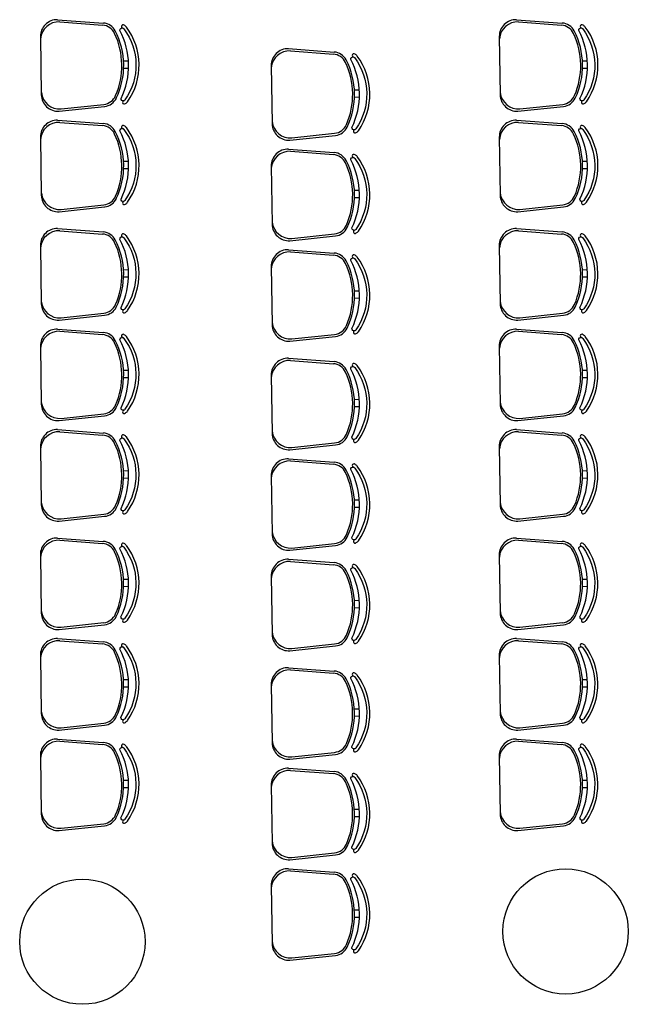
# Model space of a CAD drawing. Header units: millimetres. Extents: x 0 to 1189, y 0 to 841.
# Tile 43 of 58: x 654 to 712, y 531 to 625. Entities that reach past the tile are written whole.
import ezdxf

# ---------------------------------------------------------------- set-up
doc = ezdxf.new("R2010")
doc.units = ezdxf.units.MM
doc.header["$LTSCALE"] = 8
doc.layers.add('- LAYOUT', color=8, linetype='Continuous')
doc.layers.add('ARQ_LAY_MOB', color=8, linetype='Continuous')

msp = doc.modelspace()

# ---------------------------------------------------------------- linework, layer by layer
at = {"layer": '- LAYOUT'}
for centre in [(705.806, 537.559), (659.558, 536.572)]:
    msp.add_circle(centre, 6, dxfattribs=at)
at = {"layer": 'ARQ_LAY_MOB', "linetype": 'ByBlock'}
for p, q in [((657.185, 624.909), (661.564, 624.586)), ((657.388, 624.703), (661.486, 624.388)), ((701.106, 624.909), (705.485, 624.586)), ((701.309, 624.703), (705.407, 624.388)), ((655.538, 623.285), (655.626, 617.714)), ((699.459, 623.285), (699.547, 617.714)), ((679.278, 622.134), (683.658, 621.81)), ((679.482, 621.928), (683.58, 621.612)), ((663.497, 620.974), (663.967, 620.981)), ((707.418, 620.974), (707.888, 620.981)), ((663.508, 620.274), (663.978, 620.281)), ((677.632, 620.509), (677.719, 614.938)), ((707.429, 620.274), (707.899, 620.281)), ((685.591, 618.198), (686.061, 618.205)), ((685.602, 617.498), (686.072, 617.506)), ((657.322, 616.142), (661.689, 616.602)), ((657.519, 616.354), (661.605, 616.798)), ((701.243, 616.142), (705.611, 616.602)), ((701.44, 616.354), (705.526, 616.798)), ((657.185, 615.279), (661.564, 614.956)), ((701.106, 615.279), (705.485, 614.956)), ((657.388, 615.073), (661.486, 614.758)), ((701.309, 615.073), (705.407, 614.758)), ((655.538, 613.655), (655.626, 608.084)), ((679.416, 613.366), (683.783, 613.827)), ((679.613, 613.579), (683.699, 614.023)), ((699.459, 613.655), (699.547, 608.084)), ((679.278, 612.504), (683.658, 612.18)), ((679.482, 612.298), (683.58, 611.982)), ((663.497, 611.344), (663.967, 611.351)), ((707.418, 611.344), (707.888, 611.351)), ((663.508, 610.644), (663.978, 610.651)), ((677.632, 610.879), (677.719, 605.308)), ((707.429, 610.644), (707.899, 610.651)), ((685.591, 608.568), (686.061, 608.575)), ((685.602, 607.868), (686.072, 607.875)), ((657.322, 606.512), (661.689, 606.972)), ((657.519, 606.724), (661.605, 607.168)), ((701.243, 606.512), (705.611, 606.972)), ((701.44, 606.724), (705.526, 607.168)), ((657.183, 604.894), (661.562, 604.571)), ((701.104, 604.894), (705.483, 604.571)), ((657.386, 604.688), (661.484, 604.373)), ((679.416, 603.736), (683.783, 604.197)), ((679.613, 603.949), (683.699, 604.392)), ((701.307, 604.688), (705.405, 604.373)), ((655.536, 603.269), (655.624, 597.699)), ((679.278, 602.873), (683.658, 602.55)), ((699.457, 603.269), (699.545, 597.699)), ((679.482, 602.667), (683.58, 602.352)), ((663.495, 600.958), (663.965, 600.966)), ((677.632, 601.249), (677.719, 595.678)), ((707.416, 600.958), (707.886, 600.966)), ((663.506, 600.258), (663.976, 600.266)), ((707.427, 600.258), (707.897, 600.266)), ((685.591, 598.938), (686.061, 598.945)), ((685.602, 598.238), (686.072, 598.245)), ((657.32, 596.127), (661.688, 596.587)), ((657.517, 596.339), (661.603, 596.783)), ((701.241, 596.127), (705.609, 596.587)), ((701.438, 596.339), (705.525, 596.783)), ((657.183, 595.264), (661.562, 594.941)), ((657.386, 595.058), (661.484, 594.742)), ((679.416, 594.106), (683.783, 594.567)), ((679.613, 594.318), (683.699, 594.762)), ((701.104, 595.264), (705.483, 594.941)), ((701.307, 595.058), (705.405, 594.742)), ((655.536, 593.639), (655.624, 588.069)), ((699.457, 593.639), (699.545, 588.069)), ((679.278, 592.47), (683.658, 592.147)), ((679.482, 592.264), (683.58, 591.949)), ((663.495, 591.328), (663.965, 591.336)), ((663.506, 590.628), (663.976, 590.636)), ((677.632, 590.846), (677.719, 585.275)), ((707.416, 591.328), (707.886, 591.336)), ((707.427, 590.628), (707.897, 590.636)), ((685.591, 588.535), (686.061, 588.542)), ((685.602, 587.835), (686.072, 587.842)), ((657.32, 586.497), (661.688, 586.957)), ((657.517, 586.709), (661.603, 587.153)), ((701.241, 586.497), (705.609, 586.957)), ((701.438, 586.709), (705.525, 587.153)), ((657.183, 585.634), (661.562, 585.31)), ((657.386, 585.428), (661.484, 585.112)), ((701.104, 585.634), (705.483, 585.31)), ((701.307, 585.428), (705.405, 585.112)), ((655.536, 584.009), (655.624, 578.438)), ((679.416, 583.703), (683.783, 584.164)), ((679.613, 583.915), (683.699, 584.359)), ((699.457, 584.009), (699.545, 578.438)), ((679.278, 582.84), (683.658, 582.517)), ((679.482, 582.634), (683.58, 582.319)), ((663.495, 581.698), (663.965, 581.706)), ((677.632, 581.216), (677.719, 575.645)), ((707.416, 581.698), (707.886, 581.706)), ((663.506, 580.998), (663.976, 581.006)), ((707.427, 580.998), (707.897, 581.006)), ((685.591, 578.905), (686.061, 578.912)), ((657.517, 577.079), (661.603, 577.523)), ((685.602, 578.205), (686.072, 578.212)), ((701.438, 577.079), (705.525, 577.523)), ((657.32, 576.867), (661.688, 577.327)), ((701.241, 576.867), (705.609, 577.327)), ((657.181, 575.249), (661.56, 574.925)), ((657.384, 575.043), (661.482, 574.727)), ((679.416, 574.073), (683.783, 574.534)), ((679.613, 574.285), (683.699, 574.729)), ((701.102, 575.249), (705.481, 574.925)), ((701.305, 575.043), (705.403, 574.727)), ((655.534, 573.624), (655.622, 568.053)), ((699.455, 573.624), (699.543, 568.053)), ((679.278, 573.21), (683.658, 572.887)), ((679.482, 573.004), (683.58, 572.689)), ((663.493, 571.313), (663.963, 571.32)), ((677.632, 571.586), (677.719, 566.015)), ((707.414, 571.313), (707.884, 571.32)), ((663.504, 570.613), (663.974, 570.621)), ((707.425, 570.613), (707.895, 570.621)), ((685.591, 569.275), (686.061, 569.282)), ((685.602, 568.575), (686.072, 568.582)), ((657.515, 566.694), (661.601, 567.138)), ((701.436, 566.694), (705.523, 567.138)), ((657.318, 566.481), (661.686, 566.942)), ((701.239, 566.481), (705.607, 566.942)), ((657.181, 565.619), (661.56, 565.295)), ((657.384, 565.413), (661.482, 565.097)), ((679.613, 564.655), (683.699, 565.099)), ((701.102, 565.619), (705.481, 565.295)), ((701.305, 565.413), (705.403, 565.097)), ((679.416, 564.443), (683.783, 564.904)), ((655.534, 563.994), (655.622, 558.423)), ((699.455, 563.994), (699.543, 558.423)), ((679.276, 562.825), (683.656, 562.502)), ((679.48, 562.619), (683.578, 562.304)), ((663.493, 561.683), (663.963, 561.69)), ((707.414, 561.683), (707.884, 561.69)), ((663.504, 560.983), (663.974, 560.99)), ((677.63, 561.201), (677.717, 555.63)), ((707.425, 560.983), (707.895, 560.99)), ((685.589, 558.889), (686.059, 558.897)), ((685.6, 558.19), (686.07, 558.197)), ((657.318, 556.851), (661.686, 557.312)), ((657.515, 557.064), (661.601, 557.507)), ((701.239, 556.851), (705.607, 557.312)), ((701.436, 557.064), (705.523, 557.507)), ((657.181, 555.988), (661.56, 555.665)), ((657.384, 555.782), (661.482, 555.467)), ((701.102, 555.988), (705.481, 555.665)), ((701.305, 555.782), (705.403, 555.467)), ((679.611, 554.27), (683.697, 554.714)), ((655.534, 554.364), (655.622, 548.793)), ((679.414, 554.058), (683.781, 554.518)), ((699.455, 554.364), (699.543, 548.793)), ((679.276, 553.195), (683.656, 552.872)), ((679.48, 552.989), (683.578, 552.674)), ((663.493, 552.053), (663.963, 552.06)), ((707.414, 552.053), (707.884, 552.06)), ((663.504, 551.353), (663.974, 551.36)), ((677.63, 551.57), (677.717, 546)), ((707.425, 551.353), (707.895, 551.36)), ((685.589, 549.259), (686.059, 549.267)), ((685.6, 548.559), (686.07, 548.567)), ((657.318, 547.221), (661.686, 547.682)), ((657.515, 547.434), (661.601, 547.877)), ((701.239, 547.221), (705.607, 547.682)), ((701.436, 547.434), (705.523, 547.877)), ((679.414, 544.428), (683.781, 544.888)), ((679.611, 544.64), (683.697, 545.084)), ((679.276, 543.565), (683.656, 543.242)), ((679.48, 543.359), (683.578, 543.043)), ((677.63, 541.94), (677.717, 536.37)), ((685.589, 539.629), (686.059, 539.637)), ((685.6, 538.929), (686.07, 538.937)), ((679.414, 534.798), (683.781, 535.258)), ((679.611, 535.01), (683.697, 535.454))]:
    msp.add_line(p, q, dxfattribs=at)
for points in [[(663.256, 617.358, 0.237888), (663.154, 623.88, -0.605717), (663.433, 624.099, -0.122717), (663.528, 624.024, -0.323529), (663.634, 617.225, -0.122717), (663.542, 617.148, -0.605717)], [(707.177, 617.358, 0.237888), (707.075, 623.88, -0.605717), (707.354, 624.099, -0.122717), (707.449, 624.024, -0.323529), (707.555, 617.225, -0.122717), (707.463, 617.148, -0.605717)], [(685.35, 614.582, 0.237888), (685.248, 621.105, -0.605717), (685.526, 621.324, -0.122717), (685.621, 621.249, -0.323529), (685.728, 614.45, -0.122717), (685.635, 614.372, -0.605717)], [(663.256, 607.728, 0.237888), (663.154, 614.25, -0.605717), (663.433, 614.469, -0.122717), (663.528, 614.394, -0.323529), (663.634, 607.595, -0.122717), (663.542, 607.517, -0.605717)], [(707.177, 607.728, 0.237888), (707.075, 614.25, -0.605717), (707.354, 614.469, -0.122717), (707.449, 614.394, -0.323529), (707.555, 607.595, -0.122717), (707.463, 607.517, -0.605717)], [(685.35, 604.952, 0.237888), (685.248, 611.475, -0.605717), (685.526, 611.694, -0.122717), (685.621, 611.619, -0.323529), (685.728, 604.82, -0.122717), (685.635, 604.742, -0.605717)], [(663.254, 597.342, 0.237888), (663.152, 603.865, -0.605717), (663.431, 604.084, -0.122717), (663.526, 604.009, -0.323529), (663.632, 597.21, -0.122717), (663.54, 597.132, -0.605717)], [(707.175, 597.342, 0.237888), (707.073, 603.865, -0.605717), (707.352, 604.084, -0.122717), (707.447, 604.009, -0.323529), (707.553, 597.21, -0.122717), (707.461, 597.132, -0.605717)], [(685.35, 595.322, 0.237888), (685.248, 601.845, -0.605717), (685.526, 602.064, -0.122717), (685.621, 601.989, -0.323529), (685.728, 595.19, -0.122717), (685.635, 595.112, -0.605717)], [(663.254, 587.712, 0.237888), (663.152, 594.235, -0.605717), (663.431, 594.454, -0.122717), (663.526, 594.379, -0.323529), (663.632, 587.58, -0.122717), (663.54, 587.502, -0.605717)], [(707.175, 587.712, 0.237888), (707.073, 594.235, -0.605717), (707.352, 594.454, -0.122717), (707.447, 594.379, -0.323529), (707.553, 587.58, -0.122717), (707.461, 587.502, -0.605717)], [(685.35, 584.919, 0.237888), (685.248, 591.441, -0.605717), (685.526, 591.66, -0.122717), (685.621, 591.586, -0.323529), (685.728, 584.786, -0.122717), (685.635, 584.709, -0.605717)], [(663.254, 578.082, 0.237888), (663.152, 584.605, -0.605717), (663.431, 584.824, -0.122717), (663.526, 584.749, -0.323529), (663.632, 577.95, -0.122717), (663.54, 577.872, -0.605717)], [(707.175, 578.082, 0.237888), (707.073, 584.605, -0.605717), (707.352, 584.824, -0.122717), (707.447, 584.749, -0.323529), (707.553, 577.95, -0.122717), (707.461, 577.872, -0.605717)], [(685.35, 575.289, 0.237888), (685.248, 581.811, -0.605717), (685.526, 582.03, -0.122717), (685.621, 581.956, -0.323529), (685.728, 575.156, -0.122717), (685.635, 575.079, -0.605717)], [(663.252, 567.697, 0.237888), (663.15, 574.22, -0.605717), (663.429, 574.439, -0.122717), (663.524, 574.364, -0.323529), (663.63, 567.565, -0.122717), (663.538, 567.487, -0.605717)], [(707.173, 567.697, 0.237888), (707.071, 574.22, -0.605717), (707.35, 574.439, -0.122717), (707.445, 574.364, -0.323529), (707.551, 567.565, -0.122717), (707.459, 567.487, -0.605717)], [(685.35, 565.659, 0.237888), (685.248, 572.181, -0.605717), (685.526, 572.4, -0.122717), (685.621, 572.325, -0.323529), (685.728, 565.526, -0.122717), (685.635, 565.449, -0.605717)], [(663.252, 558.067, 0.237888), (663.15, 564.59, -0.605717), (663.429, 564.809, -0.122717), (663.524, 564.734, -0.323529), (663.63, 557.935, -0.122717), (663.538, 557.857, -0.605717)], [(707.173, 558.067, 0.237888), (707.071, 564.59, -0.605717), (707.35, 564.809, -0.122717), (707.445, 564.734, -0.323529), (707.551, 557.935, -0.122717), (707.459, 557.857, -0.605717)], [(685.348, 555.274, 0.237888), (685.246, 561.796, -0.605717), (685.524, 562.015, -0.122717), (685.619, 561.94, -0.323529), (685.726, 555.141, -0.122717), (685.633, 555.063, -0.605717)], [(663.252, 548.437, 0.237888), (663.15, 554.96, -0.605717), (663.429, 555.179, -0.122717), (663.524, 555.104, -0.323529), (663.63, 548.305, -0.122717), (663.538, 548.227, -0.605717)], [(707.173, 548.437, 0.237888), (707.071, 554.96, -0.605717), (707.35, 555.179, -0.122717), (707.445, 555.104, -0.323529), (707.551, 548.305, -0.122717), (707.459, 548.227, -0.605717)], [(685.348, 545.644, 0.237888), (685.246, 552.166, -0.605717), (685.524, 552.385, -0.122717), (685.619, 552.31, -0.323529), (685.726, 545.511, -0.122717), (685.633, 545.433, -0.605717)], [(685.348, 536.013, 0.237888), (685.246, 542.536, -0.605717), (685.524, 542.755, -0.122717), (685.619, 542.68, -0.323529), (685.726, 535.881, -0.122717), (685.633, 535.803, -0.605717)]]:
    msp.add_lwpolyline(points, format="xyb", close=True, dxfattribs=at)
for centre, radius, start, end in [((657.138, 623.31), 1.6, 88.33056, 180.8998), ((657.315, 622.93), 1.774, 87.64757, 175.30731), ((661.461, 623.19), 1.4, 27.2951, 85.77855), ((701.059, 623.31), 1.6, 88.33056, 180.8998), ((701.236, 622.93), 1.774, 87.64757, 175.30731), ((705.382, 623.19), 1.4, 27.2951, 85.77855), ((661.379, 622.992), 1.4, 25.16372, 85.59991), ((656.09, 620.507), 7.243, 336.63589, 25.16372), ((656.268, 620.51), 7.243, 334.50451, 27.2951), ((663.446, 624.261), 0.156, 45.57426, 241.08892), ((663.33, 623.871), 0.25, 37.7697, 65.75434), ((663.33, 623.871), 0.55, 37.44267, 65.75434), ((658.877, 620.551), 6.105, 325.02359, 36.77601), ((705.3, 622.992), 1.4, 25.16372, 85.59991), ((700.011, 620.507), 7.243, 336.63589, 25.16372), ((700.189, 620.51), 7.243, 334.50451, 27.2951), ((707.367, 624.261), 0.156, 45.57426, 241.08892), ((707.251, 623.871), 0.25, 37.7697, 65.75434), ((707.251, 623.871), 0.55, 37.44267, 65.75434), ((702.798, 620.551), 6.105, 325.02359, 36.77601), ((679.232, 620.534), 1.6, 88.33056, 180.8998), ((679.409, 620.155), 1.774, 87.64757, 175.30731), ((683.555, 620.414), 1.4, 27.2951, 85.77855), ((683.472, 620.216), 1.4, 25.16372, 85.59991), ((678.184, 617.732), 7.243, 336.63589, 25.16372), ((678.362, 617.734), 7.243, 334.50451, 27.2951), ((685.54, 621.486), 0.156, 45.57426, 241.08892), ((685.424, 621.096), 0.25, 37.7697, 65.75434), ((685.424, 621.096), 0.55, 37.44267, 65.75434), ((680.971, 617.775), 6.105, 325.02359, 36.77601), ((657.391, 618.124), 1.774, 186.49229, 274.15203), ((701.312, 618.124), 1.774, 186.49229, 274.15203), ((657.225, 617.739), 1.6, 180.8998, 273.46904), ((661.454, 618.19), 1.4, 276.1997, 336.63589), ((661.543, 617.995), 1.4, 276.02105, 334.50451), ((663.561, 616.986), 0.156, 120.71068, 316.22534), ((663.432, 617.372), 0.55, 296.04526, 324.35693), ((701.147, 617.739), 1.6, 180.8998, 273.46904), ((705.375, 618.19), 1.4, 276.1997, 336.63589), ((705.464, 617.995), 1.4, 276.02105, 334.50451), ((707.482, 616.986), 0.156, 120.71068, 316.22534), ((707.353, 617.372), 0.55, 296.04526, 324.35693), ((657.138, 613.68), 1.6, 88.33056, 180.8998), ((679.484, 615.348), 1.774, 186.49229, 274.15203), ((701.059, 613.68), 1.6, 88.33056, 180.8998), ((657.315, 613.3), 1.774, 87.64757, 175.30731), ((661.379, 613.362), 1.4, 25.16372, 85.59991), ((661.461, 613.56), 1.4, 27.2951, 85.77855), ((656.268, 610.88), 7.243, 334.50451, 27.2951), ((663.446, 614.631), 0.156, 45.57426, 241.08892), ((663.33, 614.241), 0.25, 37.7697, 65.75434), ((663.33, 614.241), 0.55, 37.44267, 65.75434), ((658.877, 610.921), 6.105, 325.02359, 36.77601), ((679.319, 614.963), 1.6, 180.8998, 273.46904), ((683.548, 615.414), 1.4, 276.1997, 336.63589), ((683.636, 615.219), 1.4, 276.02105, 334.50451), ((685.654, 614.211), 0.156, 120.71068, 316.22534), ((685.526, 614.597), 0.55, 296.04526, 324.35693), ((701.236, 613.3), 1.774, 87.64757, 175.30731), ((705.3, 613.362), 1.4, 25.16372, 85.59991), ((705.382, 613.56), 1.4, 27.2951, 85.77855), ((700.189, 610.88), 7.243, 334.50451, 27.2951), ((707.367, 614.631), 0.156, 45.57426, 241.08892), ((707.251, 614.241), 0.25, 37.7697, 65.75434), ((707.251, 614.241), 0.55, 37.44267, 65.75434), ((702.798, 610.921), 6.105, 325.02359, 36.77601), ((656.09, 610.877), 7.243, 336.63589, 25.16372), ((700.011, 610.877), 7.243, 336.63589, 25.16372), ((679.232, 610.904), 1.6, 88.33056, 180.8998), ((679.409, 610.525), 1.774, 87.64757, 175.30731), ((683.472, 610.586), 1.4, 25.16372, 85.59991), ((683.555, 610.784), 1.4, 27.2951, 85.77855), ((678.362, 608.104), 7.243, 334.50451, 27.2951), ((685.54, 611.856), 0.156, 45.57426, 241.08892), ((685.424, 611.466), 0.25, 37.7697, 65.75434), ((685.424, 611.466), 0.55, 37.44267, 65.75434), ((680.971, 608.145), 6.105, 325.02359, 36.77601), ((678.184, 608.102), 7.243, 336.63589, 25.16372), ((657.225, 608.109), 1.6, 180.8998, 273.46904), ((657.391, 608.494), 1.774, 186.49229, 274.15203), ((661.454, 608.56), 1.4, 276.1997, 336.63589), ((661.543, 608.365), 1.4, 276.02105, 334.50451), ((701.147, 608.109), 1.6, 180.8998, 273.46904), ((701.312, 608.494), 1.774, 186.49229, 274.15203), ((705.375, 608.56), 1.4, 276.1997, 336.63589), ((705.464, 608.365), 1.4, 276.02105, 334.50451), ((663.561, 607.356), 0.156, 120.71068, 316.22534), ((663.432, 607.742), 0.55, 296.04526, 324.35693), ((707.482, 607.356), 0.156, 120.71068, 316.22534), ((707.353, 607.742), 0.55, 296.04526, 324.35693), ((657.136, 603.295), 1.6, 88.33056, 180.8998), ((679.319, 605.333), 1.6, 180.8998, 273.46904), ((679.484, 605.718), 1.774, 186.49229, 274.15203), ((683.548, 605.784), 1.4, 276.1997, 336.63589), ((683.636, 605.589), 1.4, 276.02105, 334.50451), ((685.654, 604.581), 0.156, 120.71068, 316.22534), ((701.057, 603.295), 1.6, 88.33056, 180.8998), ((657.313, 602.915), 1.774, 87.64757, 175.30731), ((661.377, 602.977), 1.4, 25.16372, 85.59991), ((661.459, 603.174), 1.4, 27.2951, 85.77855), ((656.266, 600.495), 7.243, 334.50451, 27.2951), ((663.444, 604.246), 0.156, 45.57426, 241.08892), ((663.328, 603.856), 0.25, 37.7697, 65.75434), ((663.328, 603.856), 0.55, 37.44267, 65.75434), ((658.875, 600.536), 6.105, 325.02359, 36.77601), ((685.526, 604.967), 0.55, 296.04526, 324.35693), ((701.234, 602.915), 1.774, 87.64757, 175.30731), ((705.298, 602.977), 1.4, 25.16372, 85.59991), ((705.38, 603.174), 1.4, 27.2951, 85.77855), ((700.187, 600.495), 7.243, 334.50451, 27.2951), ((707.365, 604.246), 0.156, 45.57426, 241.08892), ((707.249, 603.856), 0.25, 37.7697, 65.75434), ((707.249, 603.856), 0.55, 37.44267, 65.75434), ((702.796, 600.536), 6.105, 325.02359, 36.77601), ((656.088, 600.492), 7.243, 336.63589, 25.16372), ((679.232, 601.274), 1.6, 88.33056, 180.8998), ((700.009, 600.492), 7.243, 336.63589, 25.16372), ((679.409, 600.895), 1.774, 87.64757, 175.30731), ((683.472, 600.956), 1.4, 25.16372, 85.59991), ((683.555, 601.154), 1.4, 27.2951, 85.77855), ((685.54, 602.225), 0.156, 45.57426, 241.08892), ((685.424, 601.836), 0.25, 37.7697, 65.75434), ((685.424, 601.836), 0.55, 37.44267, 65.75434), ((680.971, 598.515), 6.105, 325.02359, 36.77601), ((678.184, 598.472), 7.243, 336.63589, 25.16372), ((678.362, 598.474), 7.243, 334.50451, 27.2951), ((657.224, 597.724), 1.6, 180.8998, 273.46904), ((657.389, 598.108), 1.774, 186.49229, 274.15203), ((661.452, 598.175), 1.4, 276.1997, 336.63589), ((661.541, 597.98), 1.4, 276.02105, 334.50451), ((701.145, 597.724), 1.6, 180.8998, 273.46904), ((701.31, 598.108), 1.774, 186.49229, 274.15203), ((705.373, 598.175), 1.4, 276.1997, 336.63589), ((705.462, 597.98), 1.4, 276.02105, 334.50451), ((663.559, 596.971), 0.156, 120.71068, 316.22534), ((663.43, 597.357), 0.55, 296.04526, 324.35693), ((707.48, 596.971), 0.156, 120.71068, 316.22534), ((707.351, 597.357), 0.55, 296.04526, 324.35693), ((679.319, 595.703), 1.6, 180.8998, 273.46904), ((679.484, 596.088), 1.774, 186.49229, 274.15203), ((683.548, 596.154), 1.4, 276.1997, 336.63589), ((683.636, 595.959), 1.4, 276.02105, 334.50451), ((657.136, 593.664), 1.6, 88.33056, 180.8998), ((657.313, 593.285), 1.774, 87.64757, 175.30731), ((661.377, 593.347), 1.4, 25.16372, 85.59991), ((661.459, 593.544), 1.4, 27.2951, 85.77855), ((663.444, 594.616), 0.156, 45.57426, 241.08892), ((663.328, 594.226), 0.25, 37.7697, 65.75434), ((663.328, 594.226), 0.55, 37.44267, 65.75434), ((658.875, 590.906), 6.105, 325.02359, 36.77601), ((685.654, 594.951), 0.156, 120.71068, 316.22534), ((685.526, 595.336), 0.55, 296.04526, 324.35693), ((701.057, 593.664), 1.6, 88.33056, 180.8998), ((701.234, 593.285), 1.774, 87.64757, 175.30731), ((705.298, 593.347), 1.4, 25.16372, 85.59991), ((705.38, 593.544), 1.4, 27.2951, 85.77855), ((707.365, 594.616), 0.156, 45.57426, 241.08892), ((707.249, 594.226), 0.25, 37.7697, 65.75434), ((707.249, 594.226), 0.55, 37.44267, 65.75434), ((702.796, 590.906), 6.105, 325.02359, 36.77601), ((656.088, 590.862), 7.243, 336.63589, 25.16372), ((656.266, 590.865), 7.243, 334.50451, 27.2951), ((700.009, 590.862), 7.243, 336.63589, 25.16372), ((700.187, 590.865), 7.243, 334.50451, 27.2951), ((679.232, 590.871), 1.6, 88.33056, 180.8998), ((679.409, 590.492), 1.774, 87.64757, 175.30731), ((683.472, 590.553), 1.4, 25.16372, 85.59991), ((683.555, 590.751), 1.4, 27.2951, 85.77855), ((685.54, 591.822), 0.156, 45.57426, 241.08892), ((685.424, 591.432), 0.25, 37.7697, 65.75434), ((685.424, 591.432), 0.55, 37.44267, 65.75434), ((680.971, 588.112), 6.105, 325.02359, 36.77601), ((678.184, 588.068), 7.243, 336.63589, 25.16372), ((678.362, 588.071), 7.243, 334.50451, 27.2951), ((657.224, 588.094), 1.6, 180.8998, 273.46904), ((657.389, 588.478), 1.774, 186.49229, 274.15203), ((661.452, 588.545), 1.4, 276.1997, 336.63589), ((661.541, 588.349), 1.4, 276.02105, 334.50451), ((701.145, 588.094), 1.6, 180.8998, 273.46904), ((701.31, 588.478), 1.774, 186.49229, 274.15203), ((705.373, 588.545), 1.4, 276.1997, 336.63589), ((705.462, 588.349), 1.4, 276.02105, 334.50451), ((663.559, 587.341), 0.156, 120.71068, 316.22534), ((663.43, 587.727), 0.55, 296.04526, 324.35693), ((707.48, 587.341), 0.156, 120.71068, 316.22534), ((707.351, 587.727), 0.55, 296.04526, 324.35693), ((657.136, 584.034), 1.6, 88.33056, 180.8998), ((657.313, 583.655), 1.774, 87.64757, 175.30731), ((661.377, 583.717), 1.4, 25.16372, 85.59991), ((661.459, 583.914), 1.4, 27.2951, 85.77855), ((663.444, 584.986), 0.156, 45.57426, 241.08892), ((663.328, 584.596), 0.55, 37.44267, 65.75434), ((658.875, 581.276), 6.105, 325.02359, 36.77601), ((679.319, 585.3), 1.6, 180.8998, 273.46904), ((679.484, 585.685), 1.774, 186.49229, 274.15203), ((683.548, 585.751), 1.4, 276.1997, 336.63589), ((683.636, 585.556), 1.4, 276.02105, 334.50451), ((701.057, 584.034), 1.6, 88.33056, 180.8998), ((701.234, 583.655), 1.774, 87.64757, 175.30731), ((705.298, 583.717), 1.4, 25.16372, 85.59991), ((705.38, 583.914), 1.4, 27.2951, 85.77855), ((707.365, 584.986), 0.156, 45.57426, 241.08892), ((707.249, 584.596), 0.55, 37.44267, 65.75434), ((702.796, 581.276), 6.105, 325.02359, 36.77601), ((656.088, 581.232), 7.243, 336.63589, 25.16372), ((656.266, 581.235), 7.243, 334.50451, 27.2951), ((663.328, 584.596), 0.25, 37.7697, 65.75434), ((685.654, 584.547), 0.156, 120.71068, 316.22534), ((685.526, 584.933), 0.55, 296.04526, 324.35693), ((700.009, 581.232), 7.243, 336.63589, 25.16372), ((700.187, 581.235), 7.243, 334.50451, 27.2951), ((707.249, 584.596), 0.25, 37.7697, 65.75434), ((679.232, 581.241), 1.6, 88.33056, 180.8998), ((679.409, 580.862), 1.774, 87.64757, 175.30731), ((683.472, 580.923), 1.4, 25.16372, 85.59991), ((683.555, 581.121), 1.4, 27.2951, 85.77855), ((685.54, 582.192), 0.156, 45.57426, 241.08892), ((685.424, 581.802), 0.55, 37.44267, 65.75434), ((680.971, 578.482), 6.105, 325.02359, 36.77601), ((678.184, 578.438), 7.243, 336.63589, 25.16372), ((678.362, 578.441), 7.243, 334.50451, 27.2951), ((685.424, 581.802), 0.25, 37.7697, 65.75434), ((657.224, 578.464), 1.6, 180.8998, 273.46904), ((657.389, 578.848), 1.774, 186.49229, 274.15203), ((661.452, 578.915), 1.4, 276.1997, 336.63589), ((701.145, 578.464), 1.6, 180.8998, 273.46904), ((701.31, 578.848), 1.774, 186.49229, 274.15203), ((705.373, 578.915), 1.4, 276.1997, 336.63589), ((661.541, 578.719), 1.4, 276.02105, 334.50451), ((663.559, 577.711), 0.156, 120.71068, 316.22534), ((663.43, 578.097), 0.55, 296.04526, 324.35693), ((705.462, 578.719), 1.4, 276.02105, 334.50451), ((707.48, 577.711), 0.156, 120.71068, 316.22534), ((707.351, 578.097), 0.55, 296.04526, 324.35693), ((679.319, 575.67), 1.6, 180.8998, 273.46904), ((679.484, 576.055), 1.774, 186.49229, 274.15203), ((683.548, 576.121), 1.4, 276.1997, 336.63589), ((657.134, 573.649), 1.6, 88.33056, 180.8998), ((657.311, 573.27), 1.774, 87.64757, 175.30731), ((661.375, 573.331), 1.4, 25.16372, 85.59991), ((661.457, 573.529), 1.4, 27.2951, 85.77855), ((663.442, 574.601), 0.156, 45.57426, 241.08892), ((663.326, 574.211), 0.55, 37.44267, 65.75434), ((658.873, 570.89), 6.105, 325.02359, 36.77601), ((683.636, 575.926), 1.4, 276.02105, 334.50451), ((685.654, 574.917), 0.156, 120.71068, 316.22534), ((685.526, 575.303), 0.55, 296.04526, 324.35693), ((701.055, 573.649), 1.6, 88.33056, 180.8998), ((701.232, 573.27), 1.774, 87.64757, 175.30731), ((705.296, 573.331), 1.4, 25.16372, 85.59991), ((705.378, 573.529), 1.4, 27.2951, 85.77855), ((707.363, 574.601), 0.156, 45.57426, 241.08892), ((707.247, 574.211), 0.55, 37.44267, 65.75434), ((702.794, 570.89), 6.105, 325.02359, 36.77601), ((656.086, 570.847), 7.243, 336.63589, 25.16372), ((656.264, 570.849), 7.243, 334.50451, 27.2951), ((663.326, 574.211), 0.25, 37.7697, 65.75434), ((700.007, 570.847), 7.243, 336.63589, 25.16372), ((700.185, 570.849), 7.243, 334.50451, 27.2951), ((707.247, 574.211), 0.25, 37.7697, 65.75434), ((679.232, 571.611), 1.6, 88.33056, 180.8998), ((679.409, 571.231), 1.774, 87.64757, 175.30731), ((683.472, 571.293), 1.4, 25.16372, 85.59991), ((683.555, 571.491), 1.4, 27.2951, 85.77855), ((685.54, 572.562), 0.156, 45.57426, 241.08892), ((685.424, 572.172), 0.55, 37.44267, 65.75434), ((678.184, 568.808), 7.243, 336.63589, 25.16372), ((678.362, 568.811), 7.243, 334.50451, 27.2951), ((685.424, 572.172), 0.25, 37.7697, 65.75434), ((680.971, 568.852), 6.105, 325.02359, 36.77601), ((657.222, 568.078), 1.6, 180.8998, 273.46904), ((657.387, 568.463), 1.774, 186.49229, 274.15203), ((661.45, 568.529), 1.4, 276.1997, 336.63589), ((701.143, 568.078), 1.6, 180.8998, 273.46904), ((701.308, 568.463), 1.774, 186.49229, 274.15203), ((705.371, 568.529), 1.4, 276.1997, 336.63589), ((661.539, 568.334), 1.4, 276.02105, 334.50451), ((663.557, 567.326), 0.156, 120.71068, 316.22534), ((663.428, 567.712), 0.55, 296.04526, 324.35693), ((705.46, 568.334), 1.4, 276.02105, 334.50451), ((707.478, 567.326), 0.156, 120.71068, 316.22534), ((707.349, 567.712), 0.55, 296.04526, 324.35693), ((679.484, 566.425), 1.774, 186.49229, 274.15203), ((657.134, 564.019), 1.6, 88.33056, 180.8998), ((657.311, 563.64), 1.774, 87.64757, 175.30731), ((661.375, 563.701), 1.4, 25.16372, 85.59991), ((661.457, 563.899), 1.4, 27.2951, 85.77855), ((663.442, 564.971), 0.156, 45.57426, 241.08892), ((663.326, 564.581), 0.55, 37.44267, 65.75434), ((679.319, 566.04), 1.6, 180.8998, 273.46904), ((683.548, 566.491), 1.4, 276.1997, 336.63589), ((683.636, 566.296), 1.4, 276.02105, 334.50451), ((685.654, 565.287), 0.156, 120.71068, 316.22534), ((685.526, 565.673), 0.55, 296.04526, 324.35693), ((701.055, 564.019), 1.6, 88.33056, 180.8998), ((701.232, 563.64), 1.774, 87.64757, 175.30731), ((705.296, 563.701), 1.4, 25.16372, 85.59991), ((705.378, 563.899), 1.4, 27.2951, 85.77855), ((707.363, 564.971), 0.156, 45.57426, 241.08892), ((707.247, 564.581), 0.55, 37.44267, 65.75434), ((656.086, 561.217), 7.243, 336.63589, 25.16372), ((656.264, 561.219), 7.243, 334.50451, 27.2951), ((663.326, 564.581), 0.25, 37.7697, 65.75434), ((658.873, 561.26), 6.105, 325.02359, 36.77601), ((700.007, 561.217), 7.243, 336.63589, 25.16372), ((700.185, 561.219), 7.243, 334.50451, 27.2951), ((707.247, 564.581), 0.25, 37.7697, 65.75434), ((702.794, 561.26), 6.105, 325.02359, 36.77601), ((679.23, 561.226), 1.6, 88.33056, 180.8998), ((679.407, 560.846), 1.774, 87.64757, 175.30731), ((683.471, 560.908), 1.4, 25.16372, 85.59991), ((683.553, 561.106), 1.4, 27.2951, 85.77855), ((685.538, 562.177), 0.156, 45.57426, 241.08892), ((685.422, 561.787), 0.55, 37.44267, 65.75434), ((678.182, 558.423), 7.243, 336.63589, 25.16372), ((678.36, 558.426), 7.243, 334.50451, 27.2951), ((685.422, 561.787), 0.25, 37.7697, 65.75434), ((680.969, 558.467), 6.105, 325.02359, 36.77601), ((657.387, 558.833), 1.774, 186.49229, 274.15203), ((701.308, 558.833), 1.774, 186.49229, 274.15203), ((657.222, 558.448), 1.6, 180.8998, 273.46904), ((661.45, 558.899), 1.4, 276.1997, 336.63589), ((661.539, 558.704), 1.4, 276.02105, 334.50451), ((663.557, 557.696), 0.156, 120.71068, 316.22534), ((663.428, 558.082), 0.55, 296.04526, 324.35693), ((701.143, 558.448), 1.6, 180.8998, 273.46904), ((705.371, 558.899), 1.4, 276.1997, 336.63589), ((705.46, 558.704), 1.4, 276.02105, 334.50451), ((707.478, 557.696), 0.156, 120.71068, 316.22534), ((707.349, 558.082), 0.55, 296.04526, 324.35693), ((657.134, 554.389), 1.6, 88.33056, 180.8998), ((657.311, 554.01), 1.774, 87.64757, 175.30731), ((661.457, 554.269), 1.4, 27.2951, 85.77855), ((679.482, 556.04), 1.774, 186.49229, 274.15203), ((701.055, 554.389), 1.6, 88.33056, 180.8998), ((701.232, 554.01), 1.774, 87.64757, 175.30731), ((705.378, 554.269), 1.4, 27.2951, 85.77855), ((661.375, 554.071), 1.4, 25.16372, 85.59991), ((656.264, 551.589), 7.243, 334.50451, 27.2951), ((663.442, 555.34), 0.156, 45.57426, 241.08892), ((663.326, 554.951), 0.25, 37.7697, 65.75434), ((663.326, 554.951), 0.55, 37.44267, 65.75434), ((658.873, 551.63), 6.105, 325.02359, 36.77601), ((679.317, 555.655), 1.6, 180.8998, 273.46904), ((683.546, 556.106), 1.4, 276.1997, 336.63589), ((683.634, 555.911), 1.4, 276.02105, 334.50451), ((685.652, 554.902), 0.156, 120.71068, 316.22534), ((685.524, 555.288), 0.55, 296.04526, 324.35693), ((705.296, 554.071), 1.4, 25.16372, 85.59991), ((700.185, 551.589), 7.243, 334.50451, 27.2951), ((707.363, 555.34), 0.156, 45.57426, 241.08892), ((707.247, 554.951), 0.25, 37.7697, 65.75434), ((707.247, 554.951), 0.55, 37.44267, 65.75434), ((702.794, 551.63), 6.105, 325.02359, 36.77601), ((656.086, 551.587), 7.243, 336.63589, 25.16372), ((700.007, 551.587), 7.243, 336.63589, 25.16372), ((679.23, 551.596), 1.6, 88.33056, 180.8998), ((679.407, 551.216), 1.774, 87.64757, 175.30731), ((683.553, 551.475), 1.4, 27.2951, 85.77855), ((683.471, 551.278), 1.4, 25.16372, 85.59991), ((678.36, 548.796), 7.243, 334.50451, 27.2951), ((685.538, 552.547), 0.156, 45.57426, 241.08892), ((685.422, 552.157), 0.25, 37.7697, 65.75434), ((685.422, 552.157), 0.55, 37.44267, 65.75434), ((680.969, 548.837), 6.105, 325.02359, 36.77601), ((678.182, 548.793), 7.243, 336.63589, 25.16372), ((657.222, 548.818), 1.6, 180.8998, 273.46904), ((657.387, 549.203), 1.774, 186.49229, 274.15203), ((661.45, 549.269), 1.4, 276.1997, 336.63589), ((661.539, 549.074), 1.4, 276.02105, 334.50451), ((663.557, 548.066), 0.156, 120.71068, 316.22534), ((663.428, 548.451), 0.55, 296.04526, 324.35693), ((701.143, 548.818), 1.6, 180.8998, 273.46904), ((701.308, 549.203), 1.774, 186.49229, 274.15203), ((705.371, 549.269), 1.4, 276.1997, 336.63589), ((705.46, 549.074), 1.4, 276.02105, 334.50451), ((707.478, 548.066), 0.156, 120.71068, 316.22534), ((707.349, 548.451), 0.55, 296.04526, 324.35693), ((679.317, 546.025), 1.6, 180.8998, 273.46904), ((679.482, 546.409), 1.774, 186.49229, 274.15203), ((683.546, 546.476), 1.4, 276.1997, 336.63589), ((683.634, 546.281), 1.4, 276.02105, 334.50451), ((685.652, 545.272), 0.156, 120.71068, 316.22534), ((685.524, 545.658), 0.55, 296.04526, 324.35693), ((679.23, 541.966), 1.6, 88.33056, 180.8998), ((679.407, 541.586), 1.774, 87.64757, 175.30731), ((683.471, 541.648), 1.4, 25.16372, 85.59991), ((683.553, 541.845), 1.4, 27.2951, 85.77855), ((678.36, 539.166), 7.243, 334.50451, 27.2951), ((685.538, 542.917), 0.156, 45.57426, 241.08892), ((685.422, 542.527), 0.25, 37.7697, 65.75434), ((685.422, 542.527), 0.55, 37.44267, 65.75434), ((680.969, 539.207), 6.105, 325.02359, 36.77601), ((678.182, 539.163), 7.243, 336.63589, 25.16372), ((679.317, 536.395), 1.6, 180.8998, 273.46904), ((679.482, 536.779), 1.774, 186.49229, 274.15203), ((683.546, 536.846), 1.4, 276.1997, 336.63589), ((683.634, 536.651), 1.4, 276.02105, 334.50451), ((685.652, 535.642), 0.156, 120.71068, 316.22534), ((685.524, 536.028), 0.55, 296.04526, 324.35693)]:
    msp.add_arc(centre, radius, start, end, dxfattribs=at)

doc.saveas('drawing.dxf')
